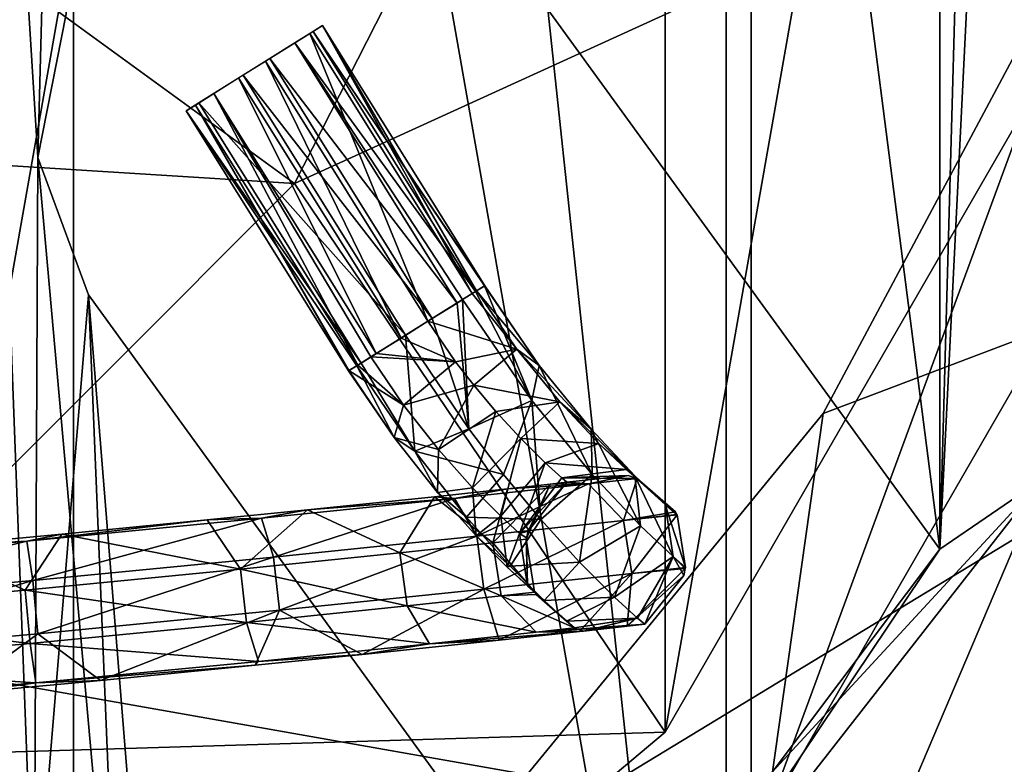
# Model space of a CAD drawing. Header units: millimetres. Extents: x -275 to 275, y -2132 to 836.
# Tile 60 of 83: x 17 to 26, y 542 to 549. Entities that reach past the tile are written whole.
import ezdxf

# ---------------------------------------------------------------- set-up
doc = ezdxf.new("R2010")
doc.units = ezdxf.units.MM
doc.header["$LTSCALE"] = 13.670324
for name, color, linetype in [('337', 7, 'CONTINUOUS'), ('338', 7, 'CONTINUOUS'), ('339', 7, 'CONTINUOUS'), ('341', 7, 'CONTINUOUS'), ('356', 7, 'CONTINUOUS'), ('358', 7, 'CONTINUOUS'), ('359', 7, 'CONTINUOUS'), ('360', 7, 'CONTINUOUS'), ('361', 7, 'CONTINUOUS'), ('380', 7, 'CONTINUOUS'), ('405', 7, 'CONTINUOUS'), ('406', 7, 'CONTINUOUS'), ('409', 7, 'CONTINUOUS'), ('420', 7, 'CONTINUOUS'), ('421', 7, 'CONTINUOUS'), ('422', 7, 'CONTINUOUS'), ('423', 7, 'CONTINUOUS'), ('433', 7, 'CONTINUOUS'), ('436', 7, 'CONTINUOUS'), ('442', 7, 'CONTINUOUS'), ('443', 7, 'CONTINUOUS'), ('466', 7, 'CONTINUOUS'), ('474', 7, 'CONTINUOUS'), ('475', 7, 'CONTINUOUS'), ('559', 7, 'CONTINUOUS'), ('560', 7, 'CONTINUOUS'), ('563', 7, 'CONTINUOUS'), ('568', 7, 'CONTINUOUS'), ('569', 7, 'CONTINUOUS'), ('570', 7, 'CONTINUOUS'), ('571', 7, 'CONTINUOUS'), ('572', 7, 'CONTINUOUS'), ('573', 7, 'CONTINUOUS')]:
    doc.layers.add(name, color=color, linetype=linetype)

msp = doc.modelspace()

# ---------------------------------------------------------------- linework, layer by layer
at = {"layer": '337', "linetype": 'CONTINUOUS'}
for points in [[(24.4452, 545.034, -937.1026), (34.2357, 548.7418, -937.1026), (27.162, 550.1168, -937.1026), (24.4452, 545.034, -937.1026)], [(27.8652, 537.8088, -937.1026), (34.2357, 548.7418, -937.1026), (20.7889, 540.5788, -937.1026), (27.8652, 537.8088, -937.1026)], [(20.7889, 540.5788, -937.1026), (34.2357, 548.7418, -937.1026), (24.4452, 545.034, -937.1026), (20.7889, 540.5788, -937.1026)]]:
    msp.add_3dface(points, dxfattribs=at)
at = {"layer": '338', "linetype": 'CONTINUOUS'}
for points in [[(24.4452, 545.034, -937.1026), (27.162, 550.1168, -937.1026), (24.4453, 545.0341, -937.4026), (24.4452, 545.034, -937.1026)], [(27.162, 550.1168, -937.1026), (27.1621, 550.1169, -937.4026), (24.4453, 545.0341, -937.4026), (27.162, 550.1168, -937.1026)], [(20.7889, 540.5788, -937.1026), (24.4452, 545.034, -937.1026), (20.789, 540.5789, -937.4026), (20.7889, 540.5788, -937.1026)], [(24.4452, 545.034, -937.1026), (24.4453, 545.0341, -937.4026), (20.789, 540.5789, -937.4026), (24.4452, 545.034, -937.1026)]]:
    msp.add_3dface(points, dxfattribs=at)
at = {"layer": '339', "linetype": 'CONTINUOUS'}
for points in [[(23.9164, 541.2997, -940.0026), (27.1621, 550.1169, -937.4026), (29.3378, 550.6899, -940.0026), (23.9164, 541.2997, -940.0026)], [(24.4453, 545.0341, -937.4026), (27.1621, 550.1169, -937.4026), (23.9164, 541.2997, -940.0026), (24.4453, 545.0341, -937.4026)], [(20.789, 540.5789, -937.4026), (24.4453, 545.0341, -937.4026), (23.9164, 541.2997, -940.0026), (20.789, 540.5789, -937.4026)]]:
    msp.add_3dface(points, dxfattribs=at)
at = {"layer": '341', "linetype": 'CONTINUOUS'}
msp.add_3dface([(31.9495, 549.7391, -940.0026), (27.003, 538.7094, -940.0026), (26.0455, 539.513, -940.0026), (31.9495, 549.7391, -940.0026)], dxfattribs=at)
at = {"layer": '356', "linetype": 'CONTINUOUS'}
for points in [[(-26.0455, 539.5129, -940.4776), (-31.9495, 549.739, -940.4776), (26.0454, 539.5129, -940.4776), (-26.0455, 539.5129, -940.4776)], [(26.0454, 539.5129, -940.4776), (-31.9495, 549.739, -940.4776), (31.9495, 549.739, -940.4776), (26.0454, 539.5129, -940.4776)]]:
    msp.add_3dface(points, dxfattribs=at)
at = {"layer": '358', "linetype": 'CONTINUOUS'}
for points in [[(26.0455, 539.513, -940.0026), (26.0454, 539.5129, -940.4776), (31.9495, 549.739, -940.4776), (26.0455, 539.513, -940.0026)], [(31.9495, 549.7391, -940.0026), (26.0455, 539.513, -940.0026), (31.9495, 549.739, -940.4776), (31.9495, 549.7391, -940.0026)]]:
    msp.add_3dface(points, dxfattribs=at)
at = {"layer": '359', "linetype": 'CONTINUOUS'}
for points in [[(-29.3377, 550.6897, -940.0026), (23.9164, 541.2997, -940.0026), (29.3378, 550.6899, -940.0026), (-29.3377, 550.6897, -940.0026)], [(-29.3377, 550.6897, -940.0026), (-23.9163, 541.2996, -940.0026), (23.9164, 541.2997, -940.0026), (-29.3377, 550.6897, -940.0026)]]:
    msp.add_3dface(points, dxfattribs=at)
at = {"layer": '360', "linetype": 'CONTINUOUS'}
for points in [[(17.5, 589.9466, -957.2026), (17.5, 532.7889, -957.2026), (23.546, 533.3065, -957.2026), (17.5, 589.9466, -957.2026)], [(23.5462, 589.4289, -957.2026), (17.5, 589.9466, -957.2026), (23.546, 533.3065, -957.2026), (23.5462, 589.4289, -957.2026)], [(31.7236, 543.052, -957.2026), (23.5462, 589.4289, -957.2026), (23.546, 533.3065, -957.2026), (31.7236, 543.052, -957.2026)], [(31.7236, 579.6834, -957.2026), (23.5462, 589.4289, -957.2026), (31.7236, 543.052, -957.2026), (31.7236, 579.6834, -957.2026)]]:
    msp.add_3dface(points, dxfattribs=at)
at = {"layer": '361', "linetype": 'CONTINUOUS'}
for points in [[(23.7787, 533.0292, -957.7026), (12.6523, 526.6054, -957.7026), (12.6525, 596.1301, -957.7026), (23.7787, 533.0292, -957.7026)], [(23.7789, 589.7062, -957.7026), (23.7787, 533.0292, -957.7026), (12.6525, 596.1301, -957.7026), (23.7789, 589.7062, -957.7026)], [(32.0371, 542.871, -957.7026), (23.7787, 533.0292, -957.7026), (23.7789, 589.7062, -957.7026), (32.0371, 542.871, -957.7026)], [(32.0372, 579.8643, -957.7026), (32.0371, 542.871, -957.7026), (23.7789, 589.7062, -957.7026), (32.0372, 579.8643, -957.7026)]]:
    msp.add_3dface(points, dxfattribs=at)
at = {"layer": '380', "linetype": 'CONTINUOUS'}
for points in [[(17.5, 589.9466, -955.2026), (15.5229, 585.3178, -955.2026), (13.1452, 539.1452, -955.2026), (17.5, 589.9466, -955.2026)], [(14.6147, 538.6678, -955.2026), (17.5, 589.9466, -955.2026), (13.1452, 539.1452, -955.2026), (14.6147, 538.6678, -955.2026)], [(15.5229, 537.4177, -955.2026), (17.5, 589.9466, -955.2026), (14.6147, 538.6678, -955.2026), (15.5229, 537.4177, -955.2026)], [(17.5, 532.7889, -955.2026), (17.5, 589.9466, -955.2026), (15.5229, 535.8727, -955.2026), (17.5, 532.7889, -955.2026)], [(15.5229, 535.8727, -955.2026), (17.5, 589.9466, -955.2026), (15.5229, 537.4177, -955.2026), (15.5229, 535.8727, -955.2026)]]:
    msp.add_3dface(points, dxfattribs=at)
at = {"layer": '405', "linetype": 'CONTINUOUS'}
for points in [[(17.5, 532.7889, -957.2026), (17.5, 589.9466, -957.2026), (17.5, 532.7889, -955.2026), (17.5, 532.7889, -957.2026)], [(17.5, 532.7889, -955.2026), (17.5, 589.9466, -957.2026), (17.5, 589.9466, -955.2026), (17.5, 532.7889, -955.2026)]]:
    msp.add_3dface(points, dxfattribs=at)
at = {"layer": '406', "linetype": 'CONTINUOUS'}
for points in [[(25.5272, 543.7791, -948.7026), (21.6822, 549.0714, -948.7026), (25.5272, 578.9564, -948.7026), (25.5272, 543.7791, -948.7026)], [(26.4839, 578.3024, -948.7026), (25.5272, 543.7791, -948.7026), (25.5272, 578.9564, -948.7026), (26.4839, 578.3024, -948.7026)], [(26.4839, 578.3024, -948.7026), (26.4, 561.3678, -948.7026), (25.5272, 543.7791, -948.7026), (26.4839, 578.3024, -948.7026)], [(26.4, 561.3678, -948.7026), (26.4838, 544.4331, -948.7026), (25.5272, 543.7791, -948.7026), (26.4, 561.3678, -948.7026)], [(17.1351, 540.0575, -948.7026), (16.0026, 541.0495, -948.7026), (16.3687, 560.2364, -948.7026), (17.1351, 540.0575, -948.7026)], [(17.1674, 547.4058, -948.7026), (17.1351, 540.0575, -948.7026), (16.3687, 560.2364, -948.7026), (17.1674, 547.4058, -948.7026)], [(17.5, 559.7678, -948.7026), (17.1674, 547.4058, -948.7026), (16.3687, 560.2364, -948.7026), (17.5, 559.7678, -948.7026)], [(17.4321, 548.7369, -948.7026), (17.1674, 547.4058, -948.7026), (17.5, 559.7678, -948.7026), (17.4321, 548.7369, -948.7026)], [(17.6371, 546.1325, -948.7026), (17.1351, 540.0575, -948.7026), (17.1674, 547.4058, -948.7026), (17.6371, 546.1325, -948.7026)], [(17.9394, 538.785, -948.7026), (17.1351, 540.0575, -948.7026), (17.6371, 546.1325, -948.7026), (17.9394, 538.785, -948.7026)], [(22.2505, 539.7827, -948.7026), (17.9394, 538.785, -948.7026), (17.6371, 546.1325, -948.7026), (22.2505, 539.7827, -948.7026)], [(26.4838, 544.4331, -948.7026), (22.8168, 539.7444, -948.7026), (25.5272, 543.7791, -948.7026), (26.4838, 544.4331, -948.7026)], [(25.5272, 543.7791, -948.7026), (22.8168, 539.7444, -948.7026), (23.9723, 541.7125, -948.7026), (25.5272, 543.7791, -948.7026)]]:
    msp.add_3dface(points, dxfattribs=at)
at = {"layer": '409', "linetype": 'CONTINUOUS'}
for points in [[(21.6822, 573.6641, -947.2026), (25.5272, 543.7791, -947.2026), (25.5272, 578.9564, -947.2026), (21.6822, 573.6641, -947.2026)], [(26.4839, 544.4331, -947.2026), (26.4, 561.3677, -947.2026), (25.5272, 578.9564, -947.2026), (26.4839, 544.4331, -947.2026)], [(25.5272, 543.7791, -947.2026), (26.4839, 544.4331, -947.2026), (25.5272, 578.9564, -947.2026), (25.5272, 543.7791, -947.2026)], [(21.6822, 549.0714, -947.2026), (25.5272, 543.7791, -947.2026), (21.6822, 573.6641, -947.2026), (21.6822, 549.0714, -947.2026)], [(16.0026, 541.0495, -947.2026), (17.135, 540.0576, -947.2026), (16.3686, 560.2364, -947.2026), (16.0026, 541.0495, -947.2026)], [(17.135, 540.0576, -947.2026), (17.1674, 547.4058, -947.2026), (16.3686, 560.2364, -947.2026), (17.135, 540.0576, -947.2026)], [(17.1674, 547.4058, -947.2026), (17.4321, 548.7369, -947.2026), (16.3686, 560.2364, -947.2026), (17.1674, 547.4058, -947.2026)], [(17.135, 540.0576, -947.2026), (17.9394, 538.7849, -947.2026), (17.1674, 547.4058, -947.2026), (17.135, 540.0576, -947.2026)], [(17.9394, 538.7849, -947.2026), (17.6371, 546.1325, -947.2026), (17.1674, 547.4058, -947.2026), (17.9394, 538.7849, -947.2026)], [(17.9394, 538.7849, -947.2026), (18.3495, 537.3364, -947.2026), (17.6371, 546.1325, -947.2026), (17.9394, 538.7849, -947.2026)], [(17.6371, 546.1325, -947.2026), (18.3495, 537.3364, -947.2026), (22.2505, 539.7827, -947.2026), (17.6371, 546.1325, -947.2026)], [(22.8168, 539.7444, -947.2026), (26.4839, 544.4331, -947.2026), (23.9723, 541.7125, -947.2026), (22.8168, 539.7444, -947.2026)], [(23.9723, 541.7125, -947.2026), (26.4839, 544.4331, -947.2026), (25.5272, 543.7791, -947.2026), (23.9723, 541.7125, -947.2026)]]:
    msp.add_3dface(points, dxfattribs=at)
at = {"layer": '420', "linetype": 'CONTINUOUS'}
for points in [[(22.2505, 539.7827, -948.7026), (17.6371, 546.1325, -948.7026), (22.2505, 539.7827, -947.2026), (22.2505, 539.7827, -948.7026)], [(17.6371, 546.1325, -948.7026), (17.6371, 546.1325, -947.2026), (22.2505, 539.7827, -947.2026), (17.6371, 546.1325, -948.7026)]]:
    msp.add_3dface(points, dxfattribs=at)
at = {"layer": '421', "linetype": 'CONTINUOUS'}
for points in [[(25.5272, 543.7791, -948.7026), (23.9723, 541.7125, -948.7026), (25.5272, 543.7791, -947.2026), (25.5272, 543.7791, -948.7026)], [(23.9723, 541.7125, -948.7026), (23.9723, 541.7125, -947.2026), (25.5272, 543.7791, -947.2026), (23.9723, 541.7125, -948.7026)]]:
    msp.add_3dface(points, dxfattribs=at)
at = {"layer": '422', "linetype": 'CONTINUOUS'}
for points in [[(21.6822, 549.0714, -948.7026), (25.5272, 543.7791, -948.7026), (21.6822, 549.0714, -947.2026), (21.6822, 549.0714, -948.7026)], [(25.5272, 543.7791, -948.7026), (25.5272, 543.7791, -947.2026), (21.6822, 549.0714, -947.2026), (25.5272, 543.7791, -948.7026)]]:
    msp.add_3dface(points, dxfattribs=at)
at = {"layer": '423', "linetype": 'CONTINUOUS'}
for points in [[(17.1674, 547.4058, -948.7026), (17.4321, 548.7369, -948.7026), (17.1674, 547.4058, -947.2026), (17.1674, 547.4058, -948.7026)], [(17.4321, 548.7369, -948.7026), (17.4321, 548.7369, -947.2026), (17.1674, 547.4058, -947.2026), (17.4321, 548.7369, -948.7026)], [(17.6371, 546.1325, -948.7026), (17.1674, 547.4058, -948.7026), (17.6371, 546.1325, -947.2026), (17.6371, 546.1325, -948.7026)], [(17.6371, 546.1325, -947.2026), (17.1674, 547.4058, -948.7026), (17.1674, 547.4058, -947.2026), (17.6371, 546.1325, -947.2026)]]:
    msp.add_3dface(points, dxfattribs=at)
at = {"layer": '433', "linetype": 'CONTINUOUS'}
for points in [[(26.4838, 544.4331, -948.7026), (29.7327, 546.6248, -949.1066), (23.8902, 538.332, -949.1066), (26.4838, 544.4331, -948.7026)], [(23.8902, 538.332, -949.1066), (29.7327, 546.6248, -949.1066), (27.9817, 541.0378, -950.2399), (23.8902, 538.332, -949.1066)], [(22.8168, 539.7444, -948.7026), (26.4838, 544.4331, -948.7026), (23.8902, 538.332, -949.1066), (22.8168, 539.7444, -948.7026)], [(22.7212, 534.2897, -951.8709), (27.9817, 541.0378, -950.2399), (30.6122, 543.6938, -951.8709), (22.7212, 534.2897, -951.8709)]]:
    msp.add_3dface(points, dxfattribs=at)
at = {"layer": '436', "linetype": 'CONTINUOUS'}
msp.add_3dface([(22.8168, 539.7444, -947.2026), (27.3804, 541.4747, -947.7581), (26.4839, 544.4331, -947.2026), (22.8168, 539.7444, -947.2026)], dxfattribs=at)
at = {"layer": '442', "linetype": 'CONTINUOUS'}
for points in [[(22.7212, 534.2897, -951.8709), (30.6122, 543.6938, -951.8709), (23.3299, 533.5642, -956.3263), (22.7212, 534.2897, -951.8709)], [(23.3299, 533.5642, -956.3263), (30.6122, 543.6938, -951.8709), (31.4323, 543.2203, -956.3263), (23.3299, 533.5642, -956.3263)]]:
    msp.add_3dface(points, dxfattribs=at)
at = {"layer": '443', "linetype": 'CONTINUOUS'}
for points in [[(23.546, 533.3065, -957.2026), (23.3299, 533.5642, -956.3263), (31.4323, 543.2203, -956.3263), (23.546, 533.3065, -957.2026)], [(31.7236, 543.052, -957.2026), (23.546, 533.3065, -957.2026), (31.4323, 543.2203, -956.3263), (31.7236, 543.052, -957.2026)], [(23.7787, 533.0292, -957.7026), (32.0371, 542.871, -957.7026), (30.2098, 539.419, -958.034), (23.7787, 533.0292, -957.7026)]]:
    msp.add_3dface(points, dxfattribs=at)
at = {"layer": '466', "linetype": 'CONTINUOUS'}
msp.add_3dface([(31.8828, 542.9602, -951.559), (29.2214, 540.1372, -949.8204), (23.6643, 533.1658, -951.559), (31.8828, 542.9602, -951.559)], dxfattribs=at)
at = {"layer": '474', "linetype": 'CONTINUOUS'}
for points in [[(31.8828, 542.9602, -951.559), (23.6643, 533.1658, -951.559), (32.703, 542.4867, -956.0144), (31.8828, 542.9602, -951.559)], [(32.703, 542.4867, -956.0144), (23.6643, 533.1658, -951.559), (24.273, 532.4403, -956.0144), (32.703, 542.4867, -956.0144)]]:
    msp.add_3dface(points, dxfattribs=at)
at = {"layer": '475', "linetype": 'CONTINUOUS'}
msp.add_3dface([(32.703, 542.4867, -956.0144), (24.273, 532.4403, -956.0144), (30.9735, 538.8642, -956.8683), (32.703, 542.4867, -956.0144)], dxfattribs=at)
at = {"layer": '559', "linetype": 'CONTINUOUS'}
for points in [[(22.9813, 580.6515, -939.5026), (14.9999, 535.3869, -939.5026), (14.9999, 587.3486, -939.5026), (22.9813, 580.6515, -939.5026)], [(22.9812, 542.084, -939.5026), (14.9999, 535.3869, -939.5026), (22.9813, 580.6515, -939.5026), (22.9812, 542.084, -939.5026)], [(28.1907, 571.6285, -939.5026), (22.9812, 542.084, -939.5026), (22.9813, 580.6515, -939.5026), (28.1907, 571.6285, -939.5026)], [(28.1907, 551.107, -939.5026), (22.9812, 542.084, -939.5026), (28.1907, 571.6285, -939.5026), (28.1907, 551.107, -939.5026)]]:
    msp.add_3dface(points, dxfattribs=at)
at = {"layer": '560', "linetype": 'CONTINUOUS'}
for points in [[(22.9812, 542.084, -939.5026), (28.1907, 551.107, -939.5026), (22.9813, 542.0841, -938.5026), (22.9812, 542.084, -939.5026)], [(22.9813, 542.0841, -938.5026), (28.1907, 551.107, -939.5026), (28.1908, 551.1072, -938.5026), (22.9813, 542.0841, -938.5026)], [(14.9999, 535.3869, -939.5026), (22.9812, 542.084, -939.5026), (15.0001, 535.387, -938.5026), (14.9999, 535.3869, -939.5026)], [(15.0001, 535.387, -938.5026), (22.9812, 542.084, -939.5026), (22.9813, 542.0841, -938.5026), (15.0001, 535.387, -938.5026)]]:
    msp.add_3dface(points, dxfattribs=at)
at = {"layer": '563', "linetype": 'CONTINUOUS'}
for points in [[(22.9797, 553.9012, -932.0649), (13.5971, 551.4889, -926.962), (19.5477, 547.1656, -932.0649), (22.9797, 553.9012, -932.0649)], [(28.1908, 551.1072, -938.5026), (22.9797, 553.9012, -932.0649), (19.5477, 547.1656, -932.0649), (28.1908, 551.1072, -938.5026)], [(13.5971, 551.4889, -926.962), (9.8789, 547.7707, -926.962), (19.5477, 547.1656, -932.0649), (13.5971, 551.4889, -926.962)], [(22.9813, 542.0841, -938.5026), (28.1908, 551.1072, -938.5026), (19.5477, 547.1656, -932.0649), (22.9813, 542.0841, -938.5026)], [(19.5477, 547.1656, -932.0649), (9.8789, 547.7707, -926.962), (14.2022, 541.8201, -932.0649), (19.5477, 547.1656, -932.0649)], [(22.9813, 542.0841, -938.5026), (19.5477, 547.1656, -932.0649), (14.2022, 541.8201, -932.0649), (22.9813, 542.0841, -938.5026)], [(15.0001, 535.387, -938.5026), (22.9813, 542.0841, -938.5026), (14.2022, 541.8201, -932.0649), (15.0001, 535.387, -938.5026)]]:
    msp.add_3dface(points, dxfattribs=at)
at = {"layer": '568', "linetype": 'CONTINUOUS'}
for points in [[(21.7107, 543.9457, -949.2026), (22.0719, 544.3984, -949.2026), (21.9167, 544.3812, -950.2488), (21.7107, 543.9457, -949.2026)], [(20.8435, 544.2648, -951.6229), (21.3862, 543.8378, -950.503), (21.5214, 544.3378, -950.9984), (20.8435, 544.2648, -951.6229)], [(21.3862, 543.8378, -950.503), (21.6935, 543.8714, -949.2026), (21.9167, 544.3812, -950.2488), (21.3862, 543.8378, -950.503)], [(21.5214, 544.3378, -950.9984), (21.3862, 543.8378, -950.503), (21.9167, 544.3812, -950.2488), (21.5214, 544.3378, -950.9984)], [(21.6935, 543.8714, -949.2026), (21.6955, 543.8822, -949.2026), (21.9167, 544.3812, -950.2488), (21.6935, 543.8714, -949.2026)], [(21.6955, 543.8822, -949.2026), (21.7107, 543.9457, -949.2026), (21.9167, 544.3812, -950.2488), (21.6955, 543.8822, -949.2026)], [(19.668, 544.1427, -952.1692), (20.5238, 543.7443, -951.3472), (20.8435, 544.2648, -951.6229), (19.668, 544.1427, -952.1692)], [(20.5238, 543.7443, -951.3472), (21.3862, 543.8378, -950.503), (20.8435, 544.2648, -951.6229), (20.5238, 543.7443, -951.3472)], [(18.7363, 544.0489, -952.4007), (19.0449, 543.5925, -951.9053), (19.668, 544.1427, -952.1692), (18.7363, 544.0489, -952.4007)], [(19.0449, 543.5925, -951.9053), (20.5238, 543.7443, -951.3472), (19.668, 544.1427, -952.1692), (19.0449, 543.5925, -951.9053)], [(17.3917, 543.9182, -952.5729), (19.0449, 543.5925, -951.9053), (18.7363, 544.0489, -952.4007), (17.3917, 543.9182, -952.5729)], [(16.1357, 543.8013, -952.6277), (17.0498, 543.3986, -952.1666), (17.3917, 543.9182, -952.5729), (16.1357, 543.8013, -952.6277)], [(17.0498, 543.3986, -952.1666), (19.0449, 543.5925, -951.9053), (17.3917, 543.9182, -952.5729), (17.0498, 543.3986, -952.1666)], [(21.6935, 543.8714, -949.2026), (21.3862, 543.8378, -950.503), (21.772, 543.3844, -949.2026), (21.6935, 543.8714, -949.2026)], [(14.7103, 543.1886, -952.1775), (17.0498, 543.3986, -952.1666), (16.1357, 543.8013, -952.6277), (14.7103, 543.1886, -952.1775)], [(21.3862, 543.8378, -950.503), (20.5238, 543.7443, -951.3472), (21.4626, 543.347, -950.516), (21.3862, 543.8378, -950.503)], [(21.772, 543.3844, -949.2026), (21.3862, 543.8378, -950.503), (21.7739, 543.381, -949.2026), (21.772, 543.3844, -949.2026)], [(21.7739, 543.381, -949.2026), (21.3862, 543.8378, -950.503), (21.4626, 543.347, -950.516), (21.7739, 543.381, -949.2026)], [(20.5238, 543.7443, -951.3472), (19.0449, 543.5925, -951.9053), (20.5901, 543.2525, -951.3712), (20.5238, 543.7443, -951.3472)], [(21.4626, 543.347, -950.516), (20.5238, 543.7443, -951.3472), (20.5901, 543.2525, -951.3712), (21.4626, 543.347, -950.516)], [(19.0449, 543.5925, -951.9053), (17.0498, 543.3986, -952.1666), (19.1008, 543.0996, -951.9332), (19.0449, 543.5925, -951.9053)], [(20.5901, 543.2525, -951.3712), (19.0449, 543.5925, -951.9053), (19.1008, 543.0996, -951.9332), (20.5901, 543.2525, -951.3712)], [(17.0498, 543.3986, -952.1666), (14.7103, 543.1886, -952.1775), (17.0978, 542.9049, -952.1957), (17.0498, 543.3986, -952.1666)], [(19.1008, 543.0996, -951.9332), (17.0498, 543.3986, -952.1666), (17.0978, 542.9049, -952.1957), (19.1008, 543.0996, -951.9332)], [(21.4626, 543.347, -950.516), (20.5901, 543.2525, -951.3712), (21.7874, 543.0097, -950.6809), (21.4626, 543.347, -950.516)], [(21.7739, 543.381, -949.2026), (21.4626, 543.347, -950.516), (21.787, 543.358, -949.2026), (21.7739, 543.381, -949.2026)], [(21.787, 543.358, -949.2026), (21.4626, 543.347, -950.516), (22.1429, 543.0488, -949.2026), (21.787, 543.358, -949.2026)], [(22.1429, 543.0488, -949.2026), (21.4626, 543.347, -950.516), (21.7874, 543.0097, -950.6809), (22.1429, 543.0488, -949.2026)], [(20.5901, 543.2525, -951.3712), (19.1008, 543.0996, -951.9332), (20.7981, 542.903, -951.6558), (20.5901, 543.2525, -951.3712)], [(21.7874, 543.0097, -950.6809), (20.5901, 543.2525, -951.3712), (20.7981, 542.903, -951.6558), (21.7874, 543.0097, -950.6809)], [(17.0978, 542.9049, -952.1957), (14.7103, 543.1886, -952.1775), (14.7516, 542.6943, -952.2063), (17.0978, 542.9049, -952.1957)], [(19.1008, 543.0996, -951.9332), (17.0978, 542.9049, -952.1957), (19.2118, 542.7399, -952.257), (19.1008, 543.0996, -951.9332)], [(20.7981, 542.903, -951.6558), (19.1008, 543.0996, -951.9332), (19.2118, 542.7399, -952.257), (20.7981, 542.903, -951.6558)], [(22.2261, 543.0197, -949.2026), (21.7874, 543.0097, -950.6809), (22.7919, 543.083, -949.2026), (22.2261, 543.0197, -949.2026)], [(22.7919, 543.083, -949.2026), (21.7874, 543.0097, -950.6809), (22.6285, 543.0647, -950.3622), (22.7919, 543.083, -949.2026)], [(22.6285, 543.0647, -950.3622), (21.7874, 543.0097, -950.6809), (22.1873, 543.0161, -951.2599), (22.6285, 543.0647, -950.3622)], [(22.1429, 543.0488, -949.2026), (21.7874, 543.0097, -950.6809), (22.2261, 543.0197, -949.2026), (22.1429, 543.0488, -949.2026)], [(21.4434, 542.9363, -952.0068), (20.7981, 542.903, -951.6558), (20.1732, 542.8033, -952.6568), (21.4434, 542.9363, -952.0068)], [(21.7874, 543.0097, -950.6809), (20.7981, 542.903, -951.6558), (22.1873, 543.0161, -951.2599), (21.7874, 543.0097, -950.6809)], [(22.1873, 543.0161, -951.2599), (20.7981, 542.903, -951.6558), (21.4434, 542.9363, -952.0068), (22.1873, 543.0161, -951.2599)], [(17.0978, 542.9049, -952.1957), (14.7516, 542.6943, -952.2063), (17.1507, 542.5396, -952.5277), (17.0978, 542.9049, -952.1957)], [(19.2118, 542.7399, -952.257), (17.0978, 542.9049, -952.1957), (17.1507, 542.5396, -952.5277), (19.2118, 542.7399, -952.257)], [(20.7981, 542.903, -951.6558), (19.2118, 542.7399, -952.257), (20.1732, 542.8033, -952.6568), (20.7981, 542.903, -951.6558)], [(20.1732, 542.8033, -952.6568), (19.2118, 542.7399, -952.257), (19.1831, 542.7031, -952.929), (20.1732, 542.8033, -952.6568)], [(17.1507, 542.5396, -952.5277), (14.7516, 542.6943, -952.2063), (14.7713, 542.3258, -952.5384), (17.1507, 542.5396, -952.5277)], [(19.2118, 542.7399, -952.257), (17.1507, 542.5396, -952.5277), (19.1831, 542.7031, -952.929), (19.2118, 542.7399, -952.257)], [(19.1831, 542.7031, -952.929), (17.1507, 542.5396, -952.5277), (17.7497, 542.563, -953.1356), (19.1831, 542.7031, -952.929)], [(17.1507, 542.5396, -952.5277), (14.7713, 542.3258, -952.5384), (16.41, 542.4376, -953.205), (17.1507, 542.5396, -952.5277)], [(17.7497, 542.563, -953.1356), (17.1507, 542.5396, -952.5277), (16.41, 542.4376, -953.205), (17.7497, 542.563, -953.1356)]]:
    msp.add_3dface(points, dxfattribs=at)
at = {"layer": '569', "linetype": 'CONTINUOUS'}
for points in [[(20.5342, 545.7336, -946.0328), (20.7827, 545.8889, -946.0425), (21.0395, 545.5141, -946.1629), (20.5342, 545.7336, -946.0328)], [(20.1645, 545.5026, -944.8618), (20.6604, 544.6869, -945.1618), (20.5753, 545.7593, -944.5626), (20.1645, 545.5026, -944.8618)], [(20.3047, 545.5902, -945.9089), (20.5342, 545.7336, -946.0328), (21.0395, 545.5141, -946.1629), (20.3047, 545.5902, -945.9089)], [(20.5753, 545.7593, -944.5626), (20.6604, 544.6869, -945.1618), (21.1615, 544.8925, -944.8004), (20.5753, 545.7593, -944.5626)], [(20.2544, 545.5588, -945.8609), (20.3047, 545.5902, -945.9089), (21.0395, 545.5141, -946.1629), (20.2544, 545.5588, -945.8609)], [(20.1242, 545.4774, -944.9361), (20.6604, 544.6869, -945.1618), (20.1645, 545.5026, -944.8618), (20.1242, 545.4774, -944.9361)], [(20.2544, 545.5588, -945.8609), (20.5583, 545.1116, -945.9911), (20.1329, 545.4828, -945.6868), (20.2544, 545.5588, -945.8609)], [(20.5583, 545.1116, -945.9911), (20.2544, 545.5588, -945.8609), (21.0395, 545.5141, -946.1629), (20.5583, 545.1116, -945.9911)], [(21.2072, 545.2982, -946.3483), (20.5583, 545.1116, -945.9911), (21.0395, 545.5141, -946.1629), (21.2072, 545.2982, -946.3483)], [(20.0484, 545.43, -945.3994), (20.4713, 544.8138, -945.603), (20.1242, 545.4774, -944.9361), (20.0484, 545.43, -945.3994)], [(20.0516, 545.432, -945.4252), (20.4713, 544.8138, -945.603), (20.0484, 545.43, -945.3994), (20.0516, 545.432, -945.4252)], [(20.1329, 545.4828, -945.6868), (20.5583, 545.1116, -945.9911), (20.0516, 545.432, -945.4252), (20.1329, 545.4828, -945.6868)], [(20.0516, 545.432, -945.4252), (20.5583, 545.1116, -945.9911), (20.4713, 544.8138, -945.603), (20.0516, 545.432, -945.4252)], [(20.1242, 545.4774, -944.9361), (20.4713, 544.8138, -945.603), (20.6604, 544.6869, -945.1618), (20.1242, 545.4774, -944.9361)], [(20.8822, 544.7002, -946.3759), (20.5583, 545.1116, -945.9911), (21.2072, 545.2982, -946.3483), (20.8822, 544.7002, -946.3759)], [(21.4127, 545.0546, -946.6718), (20.8822, 544.7002, -946.3759), (21.2072, 545.2982, -946.3483), (21.4127, 545.0546, -946.6718)], [(20.5583, 545.1116, -945.9911), (20.8822, 544.7002, -946.3759), (20.4713, 544.8138, -945.603), (20.5583, 545.1116, -945.9911)], [(21.1964, 544.3479, -946.9788), (20.8822, 544.7002, -946.3759), (21.4127, 545.0546, -946.6718), (21.1964, 544.3479, -946.9788)], [(21.6452, 544.8025, -947.1725), (21.1964, 544.3479, -946.9788), (21.4127, 545.0546, -946.6718), (21.6452, 544.8025, -947.1725)], [(21.1615, 544.8925, -944.8004), (20.6604, 544.6869, -945.1618), (21.4833, 544.4696, -945.1233), (21.1615, 544.8925, -944.8004)], [(20.4713, 544.8138, -945.603), (20.8822, 544.7002, -946.3759), (20.8727, 544.3033, -946.0771), (20.4713, 544.8138, -945.603)], [(20.4713, 544.8138, -945.603), (20.8727, 544.3033, -946.0771), (20.6604, 544.6869, -945.1618), (20.4713, 544.8138, -945.603)], [(21.4582, 544.0835, -947.718), (21.1964, 544.3479, -946.9788), (21.6452, 544.8025, -947.1725), (21.4582, 544.0835, -947.718)], [(21.8706, 544.5787, -947.8529), (21.4582, 544.0835, -947.718), (21.6452, 544.8025, -947.1725), (21.8706, 544.5787, -947.8529)], [(20.6604, 544.6869, -945.1618), (20.8727, 544.3033, -946.0771), (21.1414, 544.0748, -945.7277), (20.6604, 544.6869, -945.1618)], [(20.6604, 544.6869, -945.1618), (21.1414, 544.0748, -945.7277), (21.4833, 544.4696, -945.1233), (20.6604, 544.6869, -945.1618)], [(20.8822, 544.7002, -946.3759), (21.1964, 544.3479, -946.9788), (20.8727, 544.3033, -946.0771), (20.8822, 544.7002, -946.3759)], [(21.632, 543.9237, -948.4961), (21.4582, 544.0835, -947.718), (21.8706, 544.5787, -947.8529), (21.632, 543.9237, -948.4961)], [(22.0239, 544.4391, -948.5921), (21.632, 543.9237, -948.4961), (21.8706, 544.5787, -947.8529), (22.0239, 544.4391, -948.5921)], [(21.4833, 544.4696, -945.1233), (21.1414, 544.0748, -945.7277), (21.8285, 544.0532, -945.6282), (21.4833, 544.4696, -945.1233)], [(22.0719, 544.3984, -949.2026), (21.632, 543.9237, -948.4961), (22.0239, 544.4391, -948.5921), (22.0719, 544.3984, -949.2026)], [(22.0719, 544.3984, -949.2026), (21.7107, 543.9457, -949.2026), (21.632, 543.9237, -948.4961), (22.0719, 544.3984, -949.2026)], [(20.8727, 544.3033, -946.0771), (21.1964, 544.3479, -946.9788), (21.2301, 543.9021, -946.7619), (20.8727, 544.3033, -946.0771)], [(21.1964, 544.3479, -946.9788), (21.4582, 544.0835, -947.718), (21.2301, 543.9021, -946.7619), (21.1964, 544.3479, -946.9788)], [(20.8727, 544.3033, -946.0771), (21.2301, 543.9021, -946.7619), (21.1414, 544.0748, -945.7277), (20.8727, 544.3033, -946.0771)], [(21.1414, 544.0748, -945.7277), (21.2301, 543.9021, -946.7619), (21.5448, 543.6216, -946.4996), (21.1414, 544.0748, -945.7277)], [(21.1414, 544.0748, -945.7277), (21.5448, 543.6216, -946.4996), (21.8285, 544.0532, -945.6282), (21.1414, 544.0748, -945.7277)], [(21.2301, 543.9021, -946.7619), (21.4582, 544.0835, -947.718), (21.5172, 543.6124, -947.5712), (21.2301, 543.9021, -946.7619)], [(21.4582, 544.0835, -947.718), (21.632, 543.9237, -948.4961), (21.5172, 543.6124, -947.5712), (21.4582, 544.0835, -947.718)], [(21.8285, 544.0532, -945.6282), (21.5448, 543.6216, -946.4996), (22.1876, 543.6578, -946.3636), (21.8285, 544.0532, -945.6282)], [(21.7107, 543.9457, -949.2026), (21.6955, 543.8822, -949.2026), (21.632, 543.9237, -948.4961), (21.7107, 543.9457, -949.2026)], [(21.2301, 543.9021, -946.7619), (21.5172, 543.6124, -947.5712), (21.5448, 543.6216, -946.4996), (21.2301, 543.9021, -946.7619)], [(21.5172, 543.6124, -947.5712), (21.632, 543.9237, -948.4961), (21.7064, 543.4387, -948.4167), (21.5172, 543.6124, -947.5712)], [(21.632, 543.9237, -948.4961), (21.6955, 543.8822, -949.2026), (21.7064, 543.4387, -948.4167), (21.632, 543.9237, -948.4961)], [(21.6955, 543.8822, -949.2026), (21.6935, 543.8714, -949.2026), (21.7064, 543.4387, -948.4167), (21.6955, 543.8822, -949.2026)], [(21.6935, 543.8714, -949.2026), (21.772, 543.3844, -949.2026), (21.7064, 543.4387, -948.4167), (21.6935, 543.8714, -949.2026)], [(21.5448, 543.6216, -946.4996), (21.5172, 543.6124, -947.5712), (21.86, 543.3038, -947.3875), (21.5448, 543.6216, -946.4996)], [(21.5172, 543.6124, -947.5712), (21.7064, 543.4387, -948.4167), (21.86, 543.3038, -947.3875), (21.5172, 543.6124, -947.5712)], [(21.5448, 543.6216, -946.4996), (21.86, 543.3038, -947.3875), (22.1876, 543.6578, -946.3636), (21.5448, 543.6216, -946.4996)], [(22.1876, 543.6578, -946.3636), (21.86, 543.3038, -947.3875), (22.512, 543.334, -947.3136), (22.1876, 543.6578, -946.3636)], [(21.7064, 543.4387, -948.4167), (21.772, 543.3844, -949.2026), (22.0676, 543.1132, -948.3138), (21.7064, 543.4387, -948.4167)], [(21.86, 543.3038, -947.3875), (21.7064, 543.4387, -948.4167), (22.0676, 543.1132, -948.3138), (21.86, 543.3038, -947.3875)], [(21.772, 543.3844, -949.2026), (21.7739, 543.381, -949.2026), (22.0676, 543.1132, -948.3138), (21.772, 543.3844, -949.2026)], [(21.7739, 543.381, -949.2026), (21.787, 543.358, -949.2026), (22.0676, 543.1132, -948.3138), (21.7739, 543.381, -949.2026)], [(21.787, 543.358, -949.2026), (22.1429, 543.0488, -949.2026), (22.0676, 543.1132, -948.3138), (21.787, 543.358, -949.2026)], [(21.86, 543.3038, -947.3875), (22.0676, 543.1132, -948.3138), (22.512, 543.334, -947.3136), (21.86, 543.3038, -947.3875)], [(22.512, 543.334, -947.3136), (22.0676, 543.1132, -948.3138), (22.7261, 543.1391, -948.3261), (22.512, 543.334, -947.3136)], [(22.0676, 543.1132, -948.3138), (22.1429, 543.0488, -949.2026), (22.7261, 543.1391, -948.3261), (22.0676, 543.1132, -948.3138)], [(22.1429, 543.0488, -949.2026), (22.2261, 543.0197, -949.2026), (22.7261, 543.1391, -948.3261), (22.1429, 543.0488, -949.2026)], [(22.2261, 543.0197, -949.2026), (22.7919, 543.083, -949.2026), (22.7261, 543.1391, -948.3261), (22.2261, 543.0197, -949.2026)]]:
    msp.add_3dface(points, dxfattribs=at)
at = {"layer": '570', "linetype": 'CONTINUOUS'}
for points in [[(19.2777, 548.2973, -946.0425), (20.5342, 545.7336, -946.0328), (19.0292, 548.142, -946.0328), (19.2777, 548.2973, -946.0425)], [(20.7827, 545.8889, -946.0425), (20.5342, 545.7336, -946.0328), (19.2777, 548.2973, -946.0425), (20.7827, 545.8889, -946.0425)], [(18.6595, 547.911, -944.8618), (20.5753, 545.7593, -944.5626), (19.0703, 548.1677, -944.5626), (18.6595, 547.911, -944.8618)], [(19.0292, 548.142, -946.0328), (20.3047, 545.5902, -945.9089), (18.7998, 547.9987, -945.9089), (19.0292, 548.142, -946.0328)], [(20.5342, 545.7336, -946.0328), (20.3047, 545.5902, -945.9089), (19.0292, 548.142, -946.0328), (20.5342, 545.7336, -946.0328)], [(18.7998, 547.9987, -945.9089), (20.1329, 545.4828, -945.6868), (18.6279, 547.8913, -945.6868), (18.7998, 547.9987, -945.9089)], [(20.3047, 545.5902, -945.9089), (20.2544, 545.5588, -945.8609), (18.7998, 547.9987, -945.9089), (20.3047, 545.5902, -945.9089)], [(20.2544, 545.5588, -945.8609), (20.1329, 545.4828, -945.6868), (18.7998, 547.9987, -945.9089), (20.2544, 545.5588, -945.8609)], [(18.5434, 547.8385, -945.3994), (20.1645, 545.5026, -944.8618), (18.6595, 547.911, -944.8618), (18.5434, 547.8385, -945.3994)], [(18.6279, 547.8913, -945.6868), (20.0484, 545.43, -945.3994), (18.5434, 547.8385, -945.3994), (18.6279, 547.8913, -945.6868)], [(20.1329, 545.4828, -945.6868), (20.0516, 545.432, -945.4252), (18.6279, 547.8913, -945.6868), (20.1329, 545.4828, -945.6868)], [(20.0516, 545.432, -945.4252), (20.0484, 545.43, -945.3994), (18.6279, 547.8913, -945.6868), (20.0516, 545.432, -945.4252)], [(20.1645, 545.5026, -944.8618), (20.5753, 545.7593, -944.5626), (18.6595, 547.911, -944.8618), (20.1645, 545.5026, -944.8618)], [(20.0484, 545.43, -945.3994), (20.1242, 545.4774, -944.9361), (18.5434, 547.8385, -945.3994), (20.0484, 545.43, -945.3994)], [(20.1242, 545.4774, -944.9361), (20.1645, 545.5026, -944.8618), (18.5434, 547.8385, -945.3994), (20.1242, 545.4774, -944.9361)]]:
    msp.add_3dface(points, dxfattribs=at)
at = {"layer": '571', "linetype": 'CONTINUOUS'}
for points in [[(19.6887, 548.5541, -945.7433), (19.8048, 548.6267, -945.2058), (21.1937, 546.1457, -945.7433), (19.6887, 548.5541, -945.7433)], [(19.8048, 548.6267, -945.2058), (19.7203, 548.5739, -944.9183), (21.3098, 546.2182, -945.2058), (19.8048, 548.6267, -945.2058)], [(21.1937, 546.1457, -945.7433), (19.8048, 548.6267, -945.2058), (21.234, 546.1709, -945.669), (21.1937, 546.1457, -945.7433)], [(21.234, 546.1709, -945.669), (19.8048, 548.6267, -945.2058), (21.3098, 546.2182, -945.2058), (21.234, 546.1709, -945.669)], [(20.7827, 545.8889, -946.0425), (19.2777, 548.2973, -946.0425), (19.6887, 548.5541, -945.7433), (20.7827, 545.8889, -946.0425)], [(19.7203, 548.5739, -944.9183), (19.5485, 548.4665, -944.6962), (21.2253, 546.1654, -944.9183), (19.7203, 548.5739, -944.9183)], [(20.7827, 545.8889, -946.0425), (19.6887, 548.5541, -945.7433), (21.1937, 546.1457, -945.7433), (20.7827, 545.8889, -946.0425)], [(21.3098, 546.2182, -945.2058), (19.7203, 548.5739, -944.9183), (21.3066, 546.2162, -945.1799), (21.3098, 546.2182, -945.2058)], [(21.3066, 546.2162, -945.1799), (19.7203, 548.5739, -944.9183), (21.2253, 546.1654, -944.9183), (21.3066, 546.2162, -945.1799)], [(19.5485, 548.4665, -944.6962), (19.3191, 548.3231, -944.5723), (21.0535, 546.0581, -944.6962), (19.5485, 548.4665, -944.6962)], [(21.2253, 546.1654, -944.9183), (19.5485, 548.4665, -944.6962), (21.1038, 546.0895, -944.7443), (21.2253, 546.1654, -944.9183)], [(21.1038, 546.0895, -944.7443), (19.5485, 548.4665, -944.6962), (21.0535, 546.0581, -944.6962), (21.1038, 546.0895, -944.7443)], [(19.3191, 548.3231, -944.5723), (19.0703, 548.1677, -944.5626), (20.824, 545.9147, -944.5723), (19.3191, 548.3231, -944.5723)], [(21.0535, 546.0581, -944.6962), (19.3191, 548.3231, -944.5723), (20.824, 545.9147, -944.5723), (21.0535, 546.0581, -944.6962)], [(19.0703, 548.1677, -944.5626), (20.5753, 545.7593, -944.5626), (20.824, 545.9147, -944.5723), (19.0703, 548.1677, -944.5626)]]:
    msp.add_3dface(points, dxfattribs=at)
at = {"layer": '572', "linetype": 'CONTINUOUS'}
for points in [[(20.7827, 545.8889, -946.0425), (21.1937, 546.1457, -945.7433), (21.6058, 545.6321, -945.8589), (20.7827, 545.8889, -946.0425)], [(21.2253, 546.1654, -944.9183), (21.1038, 546.0895, -944.7443), (21.7462, 545.1559, -945.0639), (21.2253, 546.1654, -944.9183)], [(21.1937, 546.1457, -945.7433), (21.234, 546.1709, -945.669), (21.6058, 545.6321, -945.8589), (21.1937, 546.1457, -945.7433)], [(21.3066, 546.2162, -945.1799), (21.2253, 546.1654, -944.9183), (21.7462, 545.1559, -945.0639), (21.3066, 546.2162, -945.1799)], [(21.234, 546.1709, -945.669), (21.3098, 546.2182, -945.2058), (21.8143, 545.4792, -945.435), (21.234, 546.1709, -945.669)], [(21.234, 546.1709, -945.669), (21.8143, 545.4792, -945.435), (21.6058, 545.6321, -945.8589), (21.234, 546.1709, -945.669)], [(21.3098, 546.2182, -945.2058), (21.3066, 546.2162, -945.1799), (21.8143, 545.4792, -945.435), (21.3098, 546.2182, -945.2058)], [(21.3066, 546.2162, -945.1799), (21.7462, 545.1559, -945.0639), (21.8143, 545.4792, -945.435), (21.3066, 546.2162, -945.1799)], [(21.1615, 544.8925, -944.8004), (21.0535, 546.0581, -944.6962), (20.824, 545.9147, -944.5723), (21.1615, 544.8925, -944.8004)], [(21.1615, 544.8925, -944.8004), (21.1038, 546.0895, -944.7443), (21.0535, 546.0581, -944.6962), (21.1615, 544.8925, -944.8004)], [(21.1038, 546.0895, -944.7443), (21.1615, 544.8925, -944.8004), (21.7462, 545.1559, -945.0639), (21.1038, 546.0895, -944.7443)], [(20.5753, 545.7593, -944.5626), (21.1615, 544.8925, -944.8004), (20.824, 545.9147, -944.5723), (20.5753, 545.7593, -944.5626)], [(21.0395, 545.5141, -946.1629), (20.7827, 545.8889, -946.0425), (21.6058, 545.6321, -945.8589), (21.0395, 545.5141, -946.1629)], [(21.2072, 545.2982, -946.3483), (21.0395, 545.5141, -946.1629), (21.6058, 545.6321, -945.8589), (21.2072, 545.2982, -946.3483)], [(21.2072, 545.2982, -946.3483), (21.6058, 545.6321, -945.8589), (22.0056, 545.1437, -946.4202), (21.2072, 545.2982, -946.3483)], [(21.8143, 545.4792, -945.435), (22.2957, 544.8903, -946.107), (21.6058, 545.6321, -945.8589), (21.8143, 545.4792, -945.435)], [(21.6058, 545.6321, -945.8589), (22.2957, 544.8903, -946.107), (22.0056, 545.1437, -946.4202), (21.6058, 545.6321, -945.8589)], [(21.7462, 545.1559, -945.0639), (22.3066, 544.4697, -945.8426), (21.8143, 545.4792, -945.435), (21.7462, 545.1559, -945.0639)], [(21.8143, 545.4792, -945.435), (22.3066, 544.4697, -945.8426), (22.2957, 544.8903, -946.107), (21.8143, 545.4792, -945.435)], [(21.4127, 545.0546, -946.6718), (21.2072, 545.2982, -946.3483), (22.0056, 545.1437, -946.4202), (21.4127, 545.0546, -946.6718)], [(21.1615, 544.8925, -944.8004), (21.4833, 544.4696, -945.1233), (21.7462, 545.1559, -945.0639), (21.1615, 544.8925, -944.8004)], [(21.6452, 544.8025, -947.1725), (21.4127, 545.0546, -946.6718), (22.0056, 545.1437, -946.4202), (21.6452, 544.8025, -947.1725)], [(21.4833, 544.4696, -945.1233), (21.8285, 544.0532, -945.6282), (21.7462, 545.1559, -945.0639), (21.4833, 544.4696, -945.1233)], [(21.6452, 544.8025, -947.1725), (22.0056, 545.1437, -946.4202), (22.3682, 544.7584, -947.2662), (21.6452, 544.8025, -947.1725)], [(21.7462, 545.1559, -945.0639), (21.8285, 544.0532, -945.6282), (22.3066, 544.4697, -945.8426), (21.7462, 545.1559, -945.0639)], [(22.2957, 544.8903, -946.107), (22.7013, 544.4591, -947.0515), (22.0056, 545.1437, -946.4202), (22.2957, 544.8903, -946.107)], [(22.0056, 545.1437, -946.4202), (22.7013, 544.4591, -947.0515), (22.3682, 544.7584, -947.2662), (22.0056, 545.1437, -946.4202)], [(22.3066, 544.4697, -945.8426), (22.7518, 543.9962, -946.8776), (22.2957, 544.8903, -946.107), (22.3066, 544.4697, -945.8426)], [(22.2957, 544.8903, -946.107), (22.7518, 543.9962, -946.8776), (22.7013, 544.4591, -947.0515), (22.2957, 544.8903, -946.107)], [(21.8706, 544.5787, -947.8529), (21.6452, 544.8025, -947.1725), (22.3682, 544.7584, -947.2662), (21.8706, 544.5787, -947.8529)], [(21.8706, 544.5787, -947.8529), (22.3682, 544.7584, -947.2662), (22.6249, 544.5154, -948.2471), (21.8706, 544.5787, -947.8529)], [(22.7013, 544.4591, -947.0515), (22.9831, 544.1926, -948.1271), (22.3682, 544.7584, -947.2662), (22.7013, 544.4591, -947.0515)], [(22.3682, 544.7584, -947.2662), (22.9831, 544.1926, -948.1271), (22.6249, 544.5154, -948.2471), (22.3682, 544.7584, -947.2662)], [(22.0239, 544.4391, -948.5921), (21.8706, 544.5787, -947.8529), (22.6249, 544.5154, -948.2471), (22.0239, 544.4391, -948.5921)], [(22.0239, 544.4391, -948.5921), (22.6249, 544.5154, -948.2471), (22.7211, 544.4327, -949.2026), (22.0239, 544.4391, -948.5921)], [(22.9831, 544.1926, -948.1271), (23.0901, 544.1005, -949.2026), (22.6249, 544.5154, -948.2471), (22.9831, 544.1926, -948.1271)], [(22.6249, 544.5154, -948.2471), (23.0901, 544.1005, -949.2026), (23.077, 544.1235, -949.2026), (22.6249, 544.5154, -948.2471)], [(22.7211, 544.4327, -949.2026), (22.6249, 544.5154, -948.2471), (23.077, 544.1235, -949.2026), (22.7211, 544.4327, -949.2026)], [(21.8285, 544.0532, -945.6282), (22.1876, 543.6578, -946.3636), (22.3066, 544.4697, -945.8426), (21.8285, 544.0532, -945.6282)], [(22.0719, 544.3984, -949.2026), (22.0239, 544.4391, -948.5921), (22.6379, 544.4618, -949.2026), (22.0719, 544.3984, -949.2026)], [(22.0239, 544.4391, -948.5921), (22.7211, 544.4327, -949.2026), (22.6379, 544.4618, -949.2026), (22.0239, 544.4391, -948.5921)], [(22.3066, 544.4697, -945.8426), (22.1876, 543.6578, -946.3636), (22.7518, 543.9962, -946.8776), (22.3066, 544.4697, -945.8426)], [(22.7518, 543.9962, -946.8776), (23.055, 543.7098, -948.0338), (22.7013, 544.4591, -947.0515), (22.7518, 543.9962, -946.8776)], [(22.7013, 544.4591, -947.0515), (23.055, 543.7098, -948.0338), (22.9831, 544.1926, -948.1271), (22.7013, 544.4591, -947.0515)], [(23.055, 543.7098, -948.0338), (23.1705, 543.6102, -949.2026), (22.9831, 544.1926, -948.1271), (23.055, 543.7098, -948.0338)], [(22.9831, 544.1926, -948.1271), (23.1705, 543.6102, -949.2026), (23.0919, 544.0971, -949.2026), (22.9831, 544.1926, -948.1271)], [(23.0901, 544.1005, -949.2026), (22.9831, 544.1926, -948.1271), (23.0919, 544.0971, -949.2026), (23.0901, 544.1005, -949.2026)], [(22.1876, 543.6578, -946.3636), (22.512, 543.334, -947.3136), (22.7518, 543.9962, -946.8776), (22.1876, 543.6578, -946.3636)], [(22.7518, 543.9962, -946.8776), (22.512, 543.334, -947.3136), (23.055, 543.7098, -948.0338), (22.7518, 543.9962, -946.8776)], [(22.512, 543.334, -947.3136), (22.7261, 543.1391, -948.3261), (23.055, 543.7098, -948.0338), (22.512, 543.334, -947.3136)], [(22.7261, 543.1391, -948.3261), (22.7919, 543.083, -949.2026), (23.055, 543.7098, -948.0338), (22.7261, 543.1391, -948.3261)], [(23.055, 543.7098, -948.0338), (22.7919, 543.083, -949.2026), (23.1533, 543.5358, -949.2026), (23.055, 543.7098, -948.0338)], [(23.1705, 543.6102, -949.2026), (23.055, 543.7098, -948.0338), (23.1685, 543.5994, -949.2026), (23.1705, 543.6102, -949.2026)], [(23.1685, 543.5994, -949.2026), (23.055, 543.7098, -948.0338), (23.1533, 543.5358, -949.2026), (23.1685, 543.5994, -949.2026)]]:
    msp.add_3dface(points, dxfattribs=at)
at = {"layer": '573', "linetype": 'CONTINUOUS'}
for points in [[(21.9167, 544.3812, -950.2488), (22.0719, 544.3984, -949.2026), (22.2702, 544.3824, -951.0441), (21.9167, 544.3812, -950.2488)], [(22.0719, 544.3984, -949.2026), (22.6379, 544.4618, -949.2026), (22.2702, 544.3824, -951.0441), (22.0719, 544.3984, -949.2026)], [(22.6379, 544.4618, -949.2026), (22.7211, 544.4327, -949.2026), (22.2702, 544.3824, -951.0441), (22.6379, 544.4618, -949.2026)], [(22.7211, 544.4327, -949.2026), (22.595, 544.0451, -951.2091), (22.2702, 544.3824, -951.0441), (22.7211, 544.4327, -949.2026)], [(22.7211, 544.4327, -949.2026), (23.077, 544.1235, -949.2026), (22.595, 544.0451, -951.2091), (22.7211, 544.4327, -949.2026)], [(20.8435, 544.2648, -951.6229), (21.5214, 544.3378, -950.9984), (21.0285, 544.2493, -952.2751), (20.8435, 544.2648, -951.6229)], [(21.5214, 544.3378, -950.9984), (22.2702, 544.3824, -951.0441), (21.0285, 544.2493, -952.2751), (21.5214, 544.3378, -950.9984)], [(22.2702, 544.3824, -951.0441), (21.2365, 543.8998, -952.5598), (21.0285, 544.2493, -952.2751), (22.2702, 544.3824, -951.0441)], [(22.595, 544.0451, -951.2091), (21.2365, 543.8998, -952.5598), (22.2702, 544.3824, -951.0441), (22.595, 544.0451, -951.2091)], [(21.5214, 544.3378, -950.9984), (21.9167, 544.3812, -950.2488), (22.2702, 544.3824, -951.0441), (21.5214, 544.3378, -950.9984)], [(19.668, 544.1427, -952.1692), (21.0285, 544.2493, -952.2751), (19.241, 544.0653, -952.9588), (19.668, 544.1427, -952.1692)], [(21.0285, 544.2493, -952.2751), (19.352, 543.7056, -953.2827), (19.241, 544.0653, -952.9588), (21.0285, 544.2493, -952.2751)], [(21.2365, 543.8998, -952.5598), (19.352, 543.7056, -953.2827), (21.0285, 544.2493, -952.2751), (21.2365, 543.8998, -952.5598)], [(19.668, 544.1427, -952.1692), (20.8435, 544.2648, -951.6229), (21.0285, 544.2493, -952.2751), (19.668, 544.1427, -952.1692)], [(18.7363, 544.0489, -952.4007), (19.668, 544.1427, -952.1692), (19.241, 544.0653, -952.9588), (18.7363, 544.0489, -952.4007)], [(23.077, 544.1235, -949.2026), (23.0901, 544.1005, -949.2026), (22.595, 544.0451, -951.2091), (23.077, 544.1235, -949.2026)], [(18.7363, 544.0489, -952.4007), (19.241, 544.0653, -952.9588), (17.0674, 543.854, -953.2453), (18.7363, 544.0489, -952.4007)], [(19.241, 544.0653, -952.9588), (17.1203, 543.4887, -953.5774), (17.0674, 543.854, -953.2453), (19.241, 544.0653, -952.9588)], [(17.3917, 543.9182, -952.5729), (18.7363, 544.0489, -952.4007), (17.0674, 543.854, -953.2453), (17.3917, 543.9182, -952.5729)], [(19.352, 543.7056, -953.2827), (17.1203, 543.4887, -953.5774), (19.241, 544.0653, -952.9588), (19.352, 543.7056, -953.2827)], [(22.595, 544.0451, -951.2091), (21.3028, 543.408, -952.5837), (21.2365, 543.8998, -952.5598), (22.595, 544.0451, -951.2091)], [(22.6715, 543.5543, -951.2221), (21.3028, 543.408, -952.5837), (22.595, 544.0451, -951.2091), (22.6715, 543.5543, -951.2221)], [(23.0901, 544.1005, -949.2026), (23.0919, 544.0971, -949.2026), (22.595, 544.0451, -951.2091), (23.0901, 544.1005, -949.2026)], [(23.0919, 544.0971, -949.2026), (22.6715, 543.5543, -951.2221), (22.595, 544.0451, -951.2091), (23.0919, 544.0971, -949.2026)], [(23.0919, 544.0971, -949.2026), (23.1705, 543.6102, -949.2026), (22.6715, 543.5543, -951.2221), (23.0919, 544.0971, -949.2026)], [(16.1357, 543.8013, -952.6277), (17.0674, 543.854, -953.2453), (14.6332, 543.6348, -953.2574), (16.1357, 543.8013, -952.6277)], [(17.0674, 543.854, -953.2453), (14.6529, 543.2663, -953.5895), (14.6332, 543.6348, -953.2574), (17.0674, 543.854, -953.2453)], [(17.1203, 543.4887, -953.5774), (14.6529, 543.2663, -953.5895), (17.0674, 543.854, -953.2453), (17.1203, 543.4887, -953.5774)], [(16.1357, 543.8013, -952.6277), (17.3917, 543.9182, -952.5729), (17.0674, 543.854, -953.2453), (16.1357, 543.8013, -952.6277)], [(21.2365, 543.8998, -952.5598), (19.4079, 543.2127, -953.3106), (19.352, 543.7056, -953.2827), (21.2365, 543.8998, -952.5598)], [(21.3028, 543.408, -952.5837), (19.4079, 543.2127, -953.3106), (21.2365, 543.8998, -952.5598), (21.3028, 543.408, -952.5837)], [(19.352, 543.7056, -953.2827), (17.1683, 542.9951, -953.6065), (17.1203, 543.4887, -953.5774), (19.352, 543.7056, -953.2827)], [(19.4079, 543.2127, -953.3106), (17.1683, 542.9951, -953.6065), (19.352, 543.7056, -953.2827), (19.4079, 543.2127, -953.3106)], [(22.6285, 543.0647, -950.3622), (23.1685, 543.5994, -949.2026), (23.1533, 543.5358, -949.2026), (22.6285, 543.0647, -950.3622)], [(23.1685, 543.5994, -949.2026), (22.6285, 543.0647, -950.3622), (22.6715, 543.5543, -951.2221), (23.1685, 543.5994, -949.2026)], [(23.1705, 543.6102, -949.2026), (23.1685, 543.5994, -949.2026), (22.6715, 543.5543, -951.2221), (23.1705, 543.6102, -949.2026)], [(17.1203, 543.4887, -953.5774), (14.6943, 542.772, -953.6183), (14.6529, 543.2663, -953.5895), (17.1203, 543.4887, -953.5774)], [(17.1683, 542.9951, -953.6065), (14.6943, 542.772, -953.6183), (17.1203, 543.4887, -953.5774), (17.1683, 542.9951, -953.6065)], [(22.6715, 543.5543, -951.2221), (21.4434, 542.9363, -952.0068), (21.3028, 543.408, -952.5837), (22.6715, 543.5543, -951.2221)], [(22.1873, 543.0161, -951.2599), (21.4434, 542.9363, -952.0068), (22.6715, 543.5543, -951.2221), (22.1873, 543.0161, -951.2599)], [(22.6285, 543.0647, -950.3622), (22.1873, 543.0161, -951.2599), (22.6715, 543.5543, -951.2221), (22.6285, 543.0647, -950.3622)], [(22.7919, 543.083, -949.2026), (22.6285, 543.0647, -950.3622), (23.1533, 543.5358, -949.2026), (22.7919, 543.083, -949.2026)], [(21.3028, 543.408, -952.5837), (20.1732, 542.8033, -952.6568), (19.4079, 543.2127, -953.3106), (21.3028, 543.408, -952.5837)], [(21.4434, 542.9363, -952.0068), (20.1732, 542.8033, -952.6568), (21.3028, 543.408, -952.5837), (21.4434, 542.9363, -952.0068)], [(19.4079, 543.2127, -953.3106), (17.7497, 542.563, -953.1356), (17.1683, 542.9951, -953.6065), (19.4079, 543.2127, -953.3106)], [(19.1831, 542.7031, -952.929), (17.7497, 542.563, -953.1356), (19.4079, 543.2127, -953.3106), (19.1831, 542.7031, -952.929)], [(20.1732, 542.8033, -952.6568), (19.1831, 542.7031, -952.929), (19.4079, 543.2127, -953.3106), (20.1732, 542.8033, -952.6568)], [(17.1683, 542.9951, -953.6065), (16.41, 542.4376, -953.205), (14.6943, 542.772, -953.6183), (17.1683, 542.9951, -953.6065)], [(17.7497, 542.563, -953.1356), (16.41, 542.4376, -953.205), (17.1683, 542.9951, -953.6065), (17.7497, 542.563, -953.1356)]]:
    msp.add_3dface(points, dxfattribs=at)

doc.saveas('drawing.dxf')
